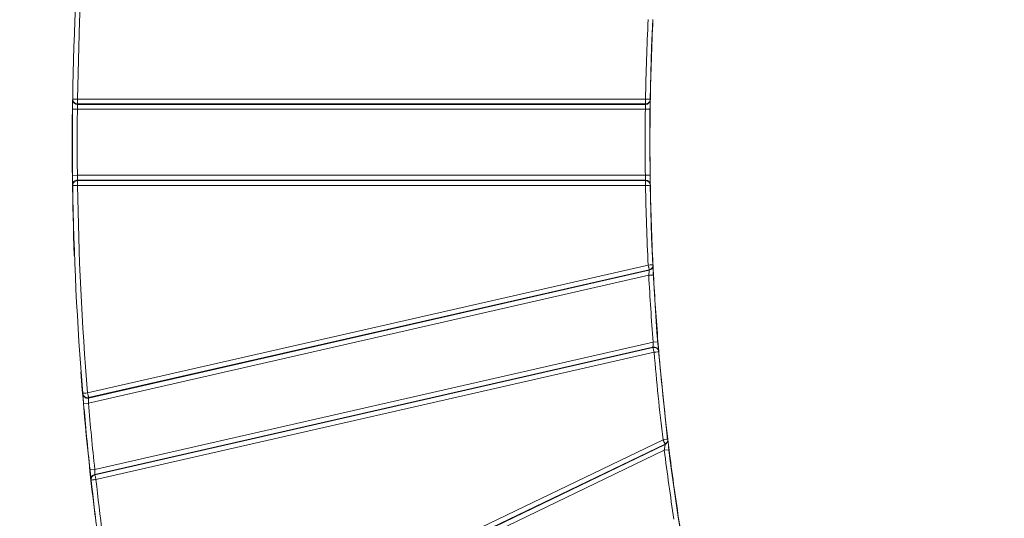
# Model space of a CAD drawing. Header units: millimetres. Extents: x 0 to 420, y 0 to 297.
# Tile 34 of 81: x 52 to 77, y 239 to 252. Entities that reach past the tile are written whole.
import ezdxf

# ---------------------------------------------------------------- set-up
doc = ezdxf.new("R2010")
doc.units = ezdxf.units.MM
doc.styles.add('SLDTEXTSTYLE0', font='TXT', dxfattribs={"width": 0.75})
doc.dimstyles.new('SLDDIMSTYLE0', dxfattribs={"dimtxt": 3.5, "dimasz": 3.302, "dimexe": 0, "dimexo": 0.0625, "dimgap": 0.875, "dimtad": 2, "dimdec": 6, "dimlfac": 2, "dimrnd": 1e-09, "dimzin": 12, "dimdsep": 46, "dimtxsty": 'SLDTEXTSTYLE0', "dimsah": 1, "dimcen": 0.09, "dimadec": 0, "dimazin": 3, "dimtfac": 1, "dimtofl": 0, "dimtmove": 0, "dimatfit": 3, "dimfxl": 1, "dimfrac": 2, "dimtolj": 1, "dimtzin": 12, "dimarcsym": 0})

# ---------------------------------------------------------------- blocks, each defined once
blk = doc.blocks.new('SW_SYMBOL_MOD_BOX')
at = {"color": 0, "linetype": 'Continuous', "lineweight": 0}
for p, q in [((200, 200), (200, 800)), ((200, 800), (800, 800)), ((800, 800), (800, 200)), ((200, 200), (800, 200))]:
    blk.add_line(p, q, dxfattribs=at)
blk = doc.blocks.new('_D_14')
at = {"color": 7, "linetype": 'Continuous', "lineweight": 0}
for p, q in [((85.919, 267.365), (33.504, 267.365)), ((34.504, 267.365), (34.504, 229.378)), ((85.919, 229.378), (33.504, 229.378))]:
    blk.add_line(p, q, dxfattribs=at)
for points in [[(34.504, 267.365), (33.996, 264.063), (35.012, 264.063)], [(34.504, 229.378), (35.012, 232.68), (33.996, 232.68)]]:
    blk.add_solid(points, dxfattribs=at)
at = {"color": 7, "linetype": 'Continuous', "lineweight": 0, "xscale": 0.0044707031, "yscale": 0.0044707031, "zscale": 0.0044707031, "rotation": 90}
blk.add_blockref('SW_SYMBOL_MOD_BOX', (34.018, 244.864), dxfattribs=at)
at = {"color": 7, "linetype": 'Continuous', "lineweight": 0, "insert": (29.938, 249.865), "char_height": 3.5, "attachment_point": 1, "rotation": 90, "style": 'SLDTEXTSTYLE0'}
blk.add_mtext('76', dxfattribs=at)

msp = doc.modelspace()

# ---------------------------------------------------------------- linework, layer by layer
at = {"color": 7, "linetype": 'Continuous', "lineweight": 15}
for p, q in [((52.9200359, 249.48263919), (52.92022125, 249.49582737)), ((53.0450237, 249.35591199), (53.04520876, 249.36907944)), ((53.0450237, 249.35591199), (67.80977503, 249.35591199)), ((67.81000235, 249.49406041), (53.04520876, 249.49406041)), ((53.04520876, 249.36907944), (53.04520876, 249.49406041)), ((53.04520876, 249.36907944), (67.81000235, 249.36907944)), ((67.81000235, 249.36907944), (67.80977503, 249.35591199)), ((67.81000235, 249.49406041), (67.81000235, 249.36907944)), ((67.93475663, 249.47874803), (67.93498351, 249.49189004)), ((52.91693213, 249.23228391), (53.0419248, 249.23093103)), ((53.0419248, 249.23093103), (67.80596848, 249.23093103)), ((67.80596848, 249.23093103), (67.93095744, 249.22926927)), ((67.92887079, 249.22929701), (67.93162023, 249.27764997)), ((67.93095744, 249.22926927), (67.9316232, 249.27672317)), ((52.91693213, 247.51016259), (53.0419248, 247.51151547)), ((67.80596848, 247.51151547), (53.0419248, 247.51151547)), ((67.80596848, 247.51151547), (67.93095744, 247.51317723)), ((52.92022125, 247.24661913), (52.9200359, 247.25980731)), ((53.04520876, 247.37336705), (53.0450237, 247.38653451)), ((67.80977503, 247.38653451), (53.0450237, 247.38653451)), ((53.04520876, 247.37336705), (53.04520876, 247.24838609)), ((67.81000235, 247.37336705), (53.04520876, 247.37336705)), ((53.04520876, 247.24838609), (67.81000235, 247.24838609)), ((67.80977503, 247.38653451), (67.81000235, 247.37336705)), ((67.81000235, 247.37336705), (67.81000235, 247.24838609)), ((67.93498351, 247.25055646), (67.93475663, 247.26369847)), ((67.87917555, 245.17727851), (53.30533889, 241.8508954)), ((53.33314978, 241.72904797), (67.90698644, 245.05543108)), ((53.33424276, 241.71579135), (67.90764822, 245.04207605)), ((67.90698644, 245.05543108), (67.90764822, 245.04207605)), ((68.00468351, 245.17012298), (68.004023, 245.1834522)), ((68.01773998, 244.91720846), (68.0152156, 244.96497488)), ((53.32759629, 241.58607926), (67.8929191, 244.91051914)), ((67.8929191, 244.91051914), (68.01773998, 244.91720846)), ((68.00947629, 243.17348903), (53.49451895, 239.86054474)), ((68.00947629, 243.17348903), (68.13407187, 243.18353591)), ((68.00245166, 243.04369063), (53.49406558, 239.73224618)), ((68.00357355, 243.03044061), (53.4955284, 239.71907398)), ((53.52333928, 239.59722655), (68.03138443, 242.90859318)), ((68.00245166, 243.04369063), (68.00357355, 243.03044061)), ((68.15177043, 242.94223901), (68.15065484, 242.9554665)), ((68.15593767, 242.91915209), (68.15481795, 242.9323765)), ((53.18185545, 241.82735715), (53.18076074, 241.84063463)), ((53.33424276, 241.71579135), (53.33314978, 241.72904797)), ((53.20305316, 241.57540176), (53.32759629, 241.58607926)), ((68.26475687, 240.6341907), (54.35959651, 233.93781839)), ((68.3905218, 240.63536011), (68.38885902, 240.64914588)), ((54.40958939, 233.66984212), (68.29858888, 240.35843175)), ((54.41382372, 233.82521444), (68.31898408, 240.52158674)), ((54.41630468, 233.81179444), (68.32065009, 240.50777427)), ((68.29858888, 240.35843175), (68.42262563, 240.37391996)), ((68.31898408, 240.52158674), (68.32065009, 240.50777427)), ((68.42262563, 240.37391996), (68.41660967, 240.42239752)), ((53.3702385, 239.84715184), (53.49451895, 239.86054474)), ((53.39910418, 239.58341928), (53.39763906, 239.59661221)), ((53.4955284, 239.71907398), (53.49406558, 239.73224618))]:
    msp.add_line(p, q, dxfattribs=at)
at = {"color": 7, "linetype": 'Continuous', "lineweight": 15, "flags": 128}
for points in [[(67.99785625, 251.5659725), (67.96602555, 250.84126502), (67.92836909, 249.4855879)], [(67.9257048, 249.4341524), (67.92580394, 249.44010202), (67.92592465, 249.44730133)], [(67.92478221, 249.25372001), (67.91874935, 248.37122005), (67.92638775, 247.37821522)], [(67.92592465, 247.29514517), (67.92582484, 247.30109479), (67.9257048, 247.3082941)], [(67.92836739, 247.25695056), (67.96602555, 245.90117508), (67.99784777, 245.17663874)], [(67.999896, 245.1291327), (67.99959368, 245.13516679), (67.99922861, 245.1424684)], [(68.00743674, 244.98866534), (68.10778489, 243.43474822), (68.13865225, 243.04758347)], [(68.14693785, 242.94839187), (68.34381974, 240.97555227), (68.38321137, 240.64164556)], [(68.38946677, 240.59836128), (68.38871091, 240.60460179), (68.38779709, 240.61215327)]]:
    msp.add_lwpolyline(points, dxfattribs=at)
at = {"color": 7, "linetype": 'Continuous', "lineweight": 15}
for centre, radius, start, end in [((132.47003131, 248.37122325), 79.55775899, 175.2915132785, 179.1900574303), ((132.46874515, 248.37122325), 64.54349143, 177.1690381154, 179.0051250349), ((132.46874935, 248.37122005), 79.56188966, 179.2032415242, 182.1245714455), ((53.04501463, 249.48090278), 0.12499079, 179.204001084, 270.004159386), ((53.04517069, 249.49406095), 0.12496192, 179.190057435, 180.000000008), ((67.8097851, 249.48090208), 0.12499009, 269.99554026, 359.012528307), ((132.47003131, 248.37122325), 79.55775899, 179.3798706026, 180.6201293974), ((132.46874515, 248.37122325), 64.54349143, 179.2382831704, 180.7617168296), ((53.04501463, 247.26154372), 0.12499079, 89.995840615, 180.795997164), ((53.04517069, 247.24838555), 0.12496192, 179.999999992, 180.809942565), ((132.47003131, 248.37122325), 79.55775899, 180.8099425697, 184.7084867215), ((67.8097851, 247.26154442), 0.12499009, 0.987471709, 90.004613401), ((132.46874515, 248.37122325), 64.54349143, 180.9948749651, 182.8309618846), ((67.87985098, 245.16393173), 0.12498597, 282.850366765, 2.839342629), ((67.87921473, 245.17728045), 0.12496078, 359.999999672, 2.83096167), ((132.46874515, 248.37122325), 64.54349143, 183.067622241, 184.6101248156), ((68.03027017, 242.92183227), 0.12499332, 4.839128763, 102.859437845), ((132.46874515, 248.37122325), 64.54349143, 184.845621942, 186.8714105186), ((132.46874935, 248.37122005), 79.56188966, 184.3029689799, 187.0276718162), ((53.30642431, 241.83764977), 0.12499336, 184.723366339, 282.85940733), ((132.47003131, 248.37122325), 79.55775899, 184.9001752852, 186.1506585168), ((68.26644145, 240.62038671), 0.12498055, 295.705109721, 6.88089741), ((132.46874935, 248.37122005), 64.55, 187.0522711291, 191.4147264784), ((132.46874515, 248.37122325), 64.54349143, 187.1175628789, 188.7175663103), ((53.52186513, 239.61038926), 0.1249877, 102.851113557, 186.328414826), ((53.52330116, 239.59722231), 0.12496164, 179.999996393, 186.341725), ((132.47003131, 248.37122325), 79.55775899, 186.3417273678, 190.4691423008)]:
    msp.add_arc(centre, radius, start, end, dxfattribs=at)
for points in [[(53.04520876, 249.49406041), (53.07073462, 251.29965315), (53.15710996, 253.09187199), (53.30533889, 254.8915511)], [(67.87917555, 251.56516799), (67.844782, 250.8696441), (67.82209347, 250.19032918), (67.81000235, 249.49406041)], [(52.92022125, 249.49582737), (52.92022125, 249.49582737), (52.97622628, 249.49503562), (53.04520876, 249.49406041)], [(67.81000235, 249.49406041), (67.87898133, 249.49286255), (67.93498351, 249.49189004), (67.93498351, 249.49189004)], [(53.0419248, 247.51151547), (53.03563644, 248.09249508), (53.03563644, 248.64995142), (53.0419248, 249.23093103)], [(67.80596848, 249.23093103), (67.79826907, 248.65182057), (67.79826907, 248.09062593), (67.80596848, 247.51151547)], [(53.30533889, 241.8508954), (53.15710996, 243.65057451), (53.07073462, 245.44279335), (53.04520876, 247.24838609)], [(67.93498351, 247.25055646), (67.93498351, 247.25055646), (67.87898133, 247.24958395), (67.81000235, 247.24838609)], [(67.81000235, 247.24838609), (67.82209347, 246.55211732), (67.844782, 245.8728024), (67.87917555, 245.17727851)], [(67.87917555, 245.17727851), (67.94808074, 245.18068586), (68.004023, 245.1834522), (68.004023, 245.1834522)], [(67.8929191, 244.91051914), (67.92429519, 244.32504944), (67.96235159, 243.75790199), (68.00947629, 243.17348903)], [(68.15593767, 242.91915209), (68.15593767, 242.91915209), (68.10012723, 242.9144208), (68.03138443, 242.90859318)], [(68.03138443, 242.90859318), (68.09621637, 242.14383361), (68.17293173, 241.39618054), (68.26475687, 240.6341907)], [(53.49451895, 239.86054474), (53.43176298, 240.44289371), (53.37762852, 241.00249943), (53.32759629, 241.58607926)], [(68.26475687, 240.6341907), (68.33325071, 240.64244469), (68.38885902, 240.64914588), (68.38885902, 240.64914588)], [(68.29858888, 240.35843175), (68.37390681, 239.75525075), (68.45520831, 239.1706589), (68.54733871, 238.56981607)], [(54.35959651, 233.93781839), (54.01229954, 235.81731376), (53.73445942, 237.69760914), (53.52333928, 239.59722655)]]:
    msp.add_open_spline(points, degree=3, dxfattribs=at)
for points, knots in [([(52.91693213, 249.23228391), (52.91705012, 249.24306785), (52.91728592, 249.26461841), (52.91765174, 249.29654785), (52.91807693, 249.33250741), (52.91855168, 249.37105051), (52.91903657, 249.40884095), (52.91945163, 249.44011683), (52.9197677, 249.46333141), (52.91998425, 249.47894828), (52.92001866, 249.48140736), (52.9200359, 249.48263919)], [0, 0, 0, 0, 0.0833206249, 0.1665075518, 0.2509859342, 0.3762514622, 0.5003453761, 0.624233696, 0.749492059, 0.8745133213, 1, 1, 1, 1]), ([(53.04520876, 249.36907944), (53.0294936, 249.37073957), (53.00673727, 249.37314351), (52.97735328, 249.38808314), (52.95425776, 249.40656288), (52.93831926, 249.4257086), (52.93335063, 249.43888155), (52.9328332, 249.44025336)], [0, 0, 0, 0, 0.334553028, 0.4844492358, 0.6985072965, 0.9686028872, 1, 1, 1, 1]), ([(53.0419248, 249.23093103), (53.04262604, 249.26332426), (53.04341366, 249.29547877), (53.04461411, 249.34154583), (53.04500791, 249.35534689), (53.0450237, 249.35591199)], [0, 0, 0, 0, 0.5, 0.5, 1, 1, 1, 1]), ([(67.80977503, 249.35591199), (67.80975565, 249.35534738), (67.80927282, 249.34157187), (67.80780033, 249.29557538), (67.80683685, 249.26358793), (67.80596848, 249.23093103)], [0, 0, 0, 0, 0.5, 0.5, 1, 1, 1, 1]), ([(67.93498351, 249.49189004), (67.93447648, 249.46269297), (67.92193715, 249.42881597), (67.87330308, 249.38102653), (67.83920827, 249.36907929), (67.81000235, 249.36907944)], [0, 0, 0, 0, 0.5, 0.5, 1, 1, 1, 1]), ([(67.93352042, 249.40420307), (67.93352092, 249.40423521), (67.93393275, 249.43100292), (67.93451554, 249.46426374), (67.93467612, 249.47391097), (67.93475663, 249.47874803)], [0, 0, 0, 0, 0.0005990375, 0.4989072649, 1, 1, 1, 1]), ([(52.9200359, 247.25980731), (52.92002711, 247.26043619), (52.92000961, 247.261688), (52.91991019, 247.26882904), (52.91973454, 247.28155359), (52.9194514, 247.30234511), (52.91903717, 247.33356268), (52.9185517, 247.37138565), (52.91801881, 247.41469091), (52.91746752, 247.46150082), (52.91711004, 247.49399195), (52.91693213, 247.51016259)], [0, 0, 0, 0, 0.0839017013, 0.1670090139, 0.2507205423, 0.3757767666, 0.4998700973, 0.623811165, 0.7492305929, 0.8751936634, 1, 1, 1, 1]), ([(53.0450237, 247.38653451), (53.04500792, 247.38709911), (53.04461488, 247.40087397), (53.04341613, 247.44687032), (53.04263175, 247.47885803), (53.0419248, 247.51151547)], [0, 0, 0, 0, 0.5, 0.5, 1, 1, 1, 1]), ([(67.80596848, 247.51151547), (67.80682982, 247.4791228), (67.8077973, 247.44696853), (67.80927188, 247.40090133), (67.80975564, 247.38709962), (67.80977503, 247.38653451)], [0, 0, 0, 0, 0.5, 0.5, 1, 1, 1, 1]), ([(67.93475663, 247.26369847), (67.93473727, 247.26482655), (67.93425445, 247.29237657), (67.93278271, 247.38433288), (67.93181711, 247.44851691), (67.93095744, 247.51317723)], [0, 0, 0, 0, 0.5, 0.5, 1, 1, 1, 1]), ([(53.04520876, 247.24838609), (53.01206095, 247.24791748), (52.98026828, 247.24746802), (52.9333902, 247.2468053), (52.92022125, 247.24661913), (52.92022125, 247.24661913)], [0, 0, 0, 0, 0.5, 0.5, 1, 1, 1, 1]), ([(52.95028704, 247.32786824), (52.95237255, 247.33091498), (52.96012413, 247.3422393), (52.97762023, 247.35417955), (53.00659858, 247.36940388), (53.02943541, 247.37174798), (53.04520876, 247.37336705)], [0, 0, 0, 0, 0.1013961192, 0.3768761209, 0.5696096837, 1, 1, 1, 1]), ([(67.81000235, 247.37336705), (67.83920827, 247.37336721), (67.87330308, 247.36141996), (67.92193715, 247.31363053), (67.93447648, 247.27975353), (67.93498351, 247.25055646)], [0, 0, 0, 0, 0.5, 0.5, 1, 1, 1, 1]), ([(67.87917555, 245.17727851), (67.88115782, 245.16875459), (67.88486584, 245.15280982), (67.88992159, 245.13150419), (67.89377196, 245.11457844), (67.89652551, 245.10175002), (67.89952258, 245.08777262), (67.90271807, 245.07483192), (67.90509591, 245.06333544), (67.90684816, 245.05688134), (67.90694467, 245.05586912), (67.90698644, 245.05543108)], [0, 0, 0, 0, 0.1351455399, 0.2528019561, 0.3528403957, 0.4352503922, 0.5001217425, 0.6483325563, 0.7598144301, 0.8960622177, 1, 1, 1, 1]), ([(67.90764822, 245.04207605), (67.90757888, 245.04147632), (67.90585999, 245.02669261), (67.90035231, 244.97812791), (67.89660548, 244.9445549), (67.8929191, 244.91051914)], [0, 0, 0, 0, 0.5, 0.5, 1, 1, 1, 1]), ([(68.00417551, 245.17728045), (68.00417551, 245.15107971), (67.99491701, 245.12179847), (67.95841682, 245.07631977), (67.93209658, 245.06116089), (67.90698644, 245.05543108)], [0, 0, 0, 0, 0.5, 0.5, 1, 1, 1, 1]), ([(68.00851498, 245.09387611), (68.00851331, 245.09390862), (68.00711805, 245.12101463), (68.00543022, 245.15523928), (68.00493285, 245.16515305), (68.00468351, 245.17012298)], [0, 0, 0, 0, 0.0005985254, 0.4989841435, 1, 1, 1, 1]), ([(68.00947629, 243.17348903), (68.00754262, 243.14004117), (68.00572585, 243.10670515), (68.00320264, 243.05877977), (68.0024814, 243.04428027), (68.00245166, 243.04369063)], [0, 0, 0, 0, 0.5, 0.5, 1, 1, 1, 1]), ([(68.15481795, 242.9323765), (68.15472142, 242.93351797), (68.15233745, 242.96158815), (68.14460356, 243.05433883), (68.13928842, 243.11884334), (68.13407187, 243.18353591)], [0, 0, 0, 0, 0.5, 0.5, 1, 1, 1, 1]), ([(68.00357355, 243.03044061), (68.0123759, 243.03188796), (68.02967058, 243.03473167), (68.062934, 243.03120179), (68.09445948, 243.01952091), (68.11205435, 243.0032596), (68.11799662, 242.99776771)], [0, 0, 0, 0, 0.2149264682, 0.4222831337, 0.8048889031, 1, 1, 1, 1]), ([(68.00357355, 243.03044061), (68.00361451, 243.03000242), (68.00370919, 243.02898969), (68.0054618, 243.0225385), (68.0078503, 243.01103932), (68.01226419, 242.9929508), (68.01927274, 242.95939977), (68.02680076, 242.92782093), (68.03138443, 242.90859318)], [0, 0, 0, 0, 0.10423568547, 0.24090834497, 0.35267238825, 0.50138227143, 0.69640127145, 1, 1, 1, 1]), ([(53.18076074, 241.84063463), (53.18076074, 241.84063463), (53.19388656, 241.84171573), (53.24061111, 241.84556415), (53.27229965, 241.84817415), (53.30533889, 241.8508954)], [0, 0, 0, 0, 0.5, 0.5, 1, 1, 1, 1]), ([(53.20305316, 241.57540176), (53.20212791, 241.58620893), (53.20027931, 241.60780131), (53.19755662, 241.63979835), (53.1945008, 241.6758679), (53.19124112, 241.71457231), (53.188055, 241.75263903), (53.18542541, 241.78422575), (53.18347613, 241.80773993), (53.18216504, 241.82360489), (53.18195872, 241.82610551), (53.18185545, 241.82735715)], [0, 0, 0, 0, 0.0833877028, 0.16660610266, 0.25104371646, 0.37636921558, 0.50037184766, 0.62431447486, 0.7495199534, 0.87462584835, 1, 1, 1, 1]), ([(53.33314978, 241.72904797), (53.32433619, 241.72759945), (53.30701647, 241.72475295), (53.27370736, 241.72830377), (53.242177, 241.74000981), (53.22460614, 241.75628834), (53.21869134, 241.76176811)], [0, 0, 0, 0, 0.2150957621, 0.4226881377, 0.80566217, 1, 1, 1, 1]), ([(53.33314978, 241.72904797), (53.33310881, 241.72948616), (53.33301414, 241.73049888), (53.33126153, 241.73695008), (53.32887303, 241.74844925), (53.32445914, 241.76653778), (53.31745059, 241.80008881), (53.30992257, 241.83166765), (53.30533889, 241.8508954)], [0, 0, 0, 0, 0.1042356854, 0.240908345, 0.3526723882, 0.5013822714, 0.6964012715, 1, 1, 1, 1]), ([(53.32759629, 241.58607926), (53.32920677, 241.61947153), (53.33090322, 241.65277985), (53.33341554, 241.70069051), (53.33421074, 241.71520127), (53.33424276, 241.71579135)], [0, 0, 0, 0, 0.5, 0.5, 1, 1, 1, 1]), ([(68.26475687, 240.6341907), (68.26874841, 240.62596328), (68.27554022, 240.61196391), (68.28573152, 240.59055757), (68.29481721, 240.5719147), (68.30646271, 240.54739599), (68.31706816, 240.52658031), (68.31840639, 240.52309241), (68.31898408, 240.52158674)], [0, 0, 0, 0, 0.1415335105, 0.2408265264, 0.3833917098, 0.5012430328, 0.7846951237, 1, 1, 1, 1]), ([(68.38885902, 240.64914588), (68.39175903, 240.62508078), (68.38723448, 240.59760726), (68.36154474, 240.55070974), (68.34082727, 240.53210307), (68.31898408, 240.52158674)], [0, 0, 0, 0, 0.5, 0.5, 1, 1, 1, 1]), ([(68.40030951, 240.55471301), (68.40030542, 240.55474639), (68.39687883, 240.58268092), (68.39384052, 240.60793957), (68.39099592, 240.6314242), (68.39067962, 240.63404999), (68.3905218, 240.63536011)], [0, 0, 0, 0, 0.000595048, 0.4979971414, 0.7495281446, 1, 1, 1, 1]), ([(68.32065009, 240.50777427), (68.32054485, 240.50707701), (68.31787934, 240.48947525), (68.30960261, 240.43390535), (68.30403939, 240.39614292), (68.29858888, 240.35843175)], [0, 0, 0, 0, 0.5, 0.5, 1, 1, 1, 1]), ([(53.39763906, 239.59661221), (53.39756884, 239.5972449), (53.39742905, 239.59850462), (53.3966315, 239.60569498), (53.39521289, 239.61849858), (53.39290214, 239.63938995), (53.38945038, 239.67069832), (53.38529164, 239.70857112), (53.38056264, 239.75184978), (53.37548025, 239.79859237), (53.3719808, 239.83101123), (53.3702385, 239.84715184)], [0, 0, 0, 0, 0.0838454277, 0.1669396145, 0.2507060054, 0.3757286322, 0.4998521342, 0.6237235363, 0.7491867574, 0.8751258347, 1, 1, 1, 1]), ([(53.49406558, 239.73224618), (53.49406586, 239.73282746), (53.49406473, 239.74707369), (53.49417412, 239.79434135), (53.4942992, 239.82714234), (53.49451895, 239.86054474)], [0, 0, 0, 0, 0.5, 0.5, 1, 1, 1, 1]), ([(53.39833952, 239.59722231), (53.39833952, 239.62370565), (53.40780858, 239.65314046), (53.44447603, 239.69847894), (53.47068614, 239.7134048), (53.4955284, 239.71907398)], [0, 0, 0, 0, 0.5, 0.5, 1, 1, 1, 1]), ([(53.52333928, 239.59722655), (53.49039102, 239.59356474), (53.45878974, 239.59005263), (53.41219386, 239.58487404), (53.39910418, 239.58341928), (53.39910418, 239.58341928)], [0, 0, 0, 0, 0.5, 0.5, 1, 1, 1, 1]), ([(53.4955284, 239.71907398), (53.49565408, 239.71852335), (53.49870724, 239.70514656), (53.50897957, 239.66014053), (53.51613821, 239.6287765), (53.52333928, 239.59722655)], [0, 0, 0, 0, 0.5, 0.5, 1, 1, 1, 1]), ([(68.71092969, 238.33114088), (68.71074175, 238.33233438), (68.70601038, 238.36231275), (68.6910513, 238.45808037), (68.6808652, 238.523737), (68.67089465, 238.58876155)], [0, 0, 0, 0, 0.5, 0.5, 1, 1, 1, 1])]:
    msp.add_open_spline(points, degree=3, knots=knots, dxfattribs=at)
at = {"color": 8, "linetype": 'Continuous', "lineweight": 15}
for points, knots in [([(52.9328332, 249.44025336), (52.92969435, 249.44726068), (52.92205571, 249.46431355), (52.92089344, 249.4830334), (52.92020876, 249.49406095)], [0, 0, 0, 0, 0.4109170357, 1, 1, 1, 1]), ([(67.9316232, 249.27672317), (67.93184691, 249.29288585), (67.93251573, 249.3412073), (67.93311896, 249.37903084), (67.93352042, 249.40420307)], [0, 0, 0, 0, 0.3344824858, 1, 1, 1, 1]), ([(52.92020876, 247.24838555), (52.92108861, 247.25931185), (52.92270006, 247.27932344), (52.93309728, 247.30695251), (52.9445926, 247.32093951), (52.95028704, 247.32786824)], [0, 0, 0, 0, 0.3776783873, 0.6917205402, 1, 1, 1, 1]), ([(68.0152156, 244.96497488), (68.01435152, 244.9812656), (68.01177113, 245.02991459), (68.00981565, 245.06832675), (68.00851498, 245.09387611)], [0, 0, 0, 0, 0.3348624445, 1, 1, 1, 1]), ([(68.11799662, 242.99776771), (68.11981778, 242.99630268), (68.12707614, 242.9904637), (68.13770543, 242.9751071), (68.15084888, 242.95078941), (68.15412537, 242.93041929), (68.15593767, 242.91915209)], [0, 0, 0, 0, 0.0783794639, 0.3123875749, 0.6196653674, 1, 1, 1, 1]), ([(53.21869134, 241.76176811), (53.21684048, 241.76326002), (53.20955246, 241.76913465), (53.19890791, 241.78455145), (53.18578801, 241.80892962), (53.18255136, 241.82934192), (53.18076074, 241.84063463)], [0, 0, 0, 0, 0.0795047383, 0.3130612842, 0.6199644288, 1, 1, 1, 1]), ([(68.41660967, 240.42239752), (68.41454837, 240.43898055), (68.4084074, 240.48838412), (68.40354186, 240.5282372), (68.40030951, 240.55471301)], [0, 0, 0, 0, 0.3356647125, 1, 1, 1, 1])]:
    msp.add_open_spline(points, degree=3, knots=knots, dxfattribs=at)

# ---------------------------------------------------------------- dimensions: what is measured, and where the dimension line sits
at = {"color": 7, "linetype": 'Continuous', "lineweight": 0}
dim = msp.add_linear_dim(base=(34.50368599, 229.37773082), p1=(86.91874615, 267.36471568), p2=(86.91874615, 229.37773082), angle=90, text='{\\fGDT;o}<>', dimstyle='SLDDIMSTYLE0', dxfattribs=at)
dim.commit()
dim.dimension.update_dxf_attribs({"geometry": '_D_14', "text_midpoint": (34.50368599, 249.95060851), "dimtype": 160})

doc.saveas('drawing.dxf')
